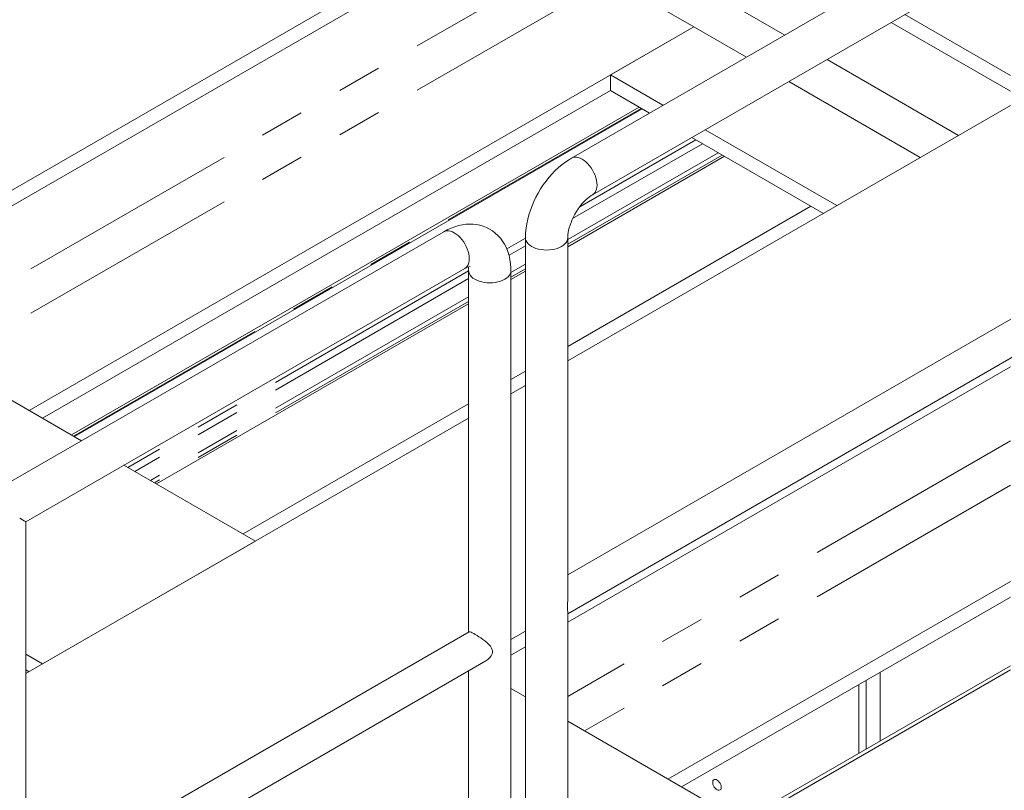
# Model space of a CAD drawing. Header units: millimetres. Extents: x 525 to 29324, y 175 to 20618.
# Tile 230 of 256: x 12512 to 13493, y 13947 to 14715. Entities that reach past the tile are written whole.
import ezdxf

# ---------------------------------------------------------------- set-up
doc = ezdxf.new("R2010")
doc.units = ezdxf.units.MM
doc.linetypes.add('SLD-Centrada-doble', pattern=[12.7, 6.35, -1.27, 1.27, -1.27, 1.27, -1.27])
doc.linetypes.add('SLD-Continua', pattern=[0])

msp = doc.modelspace()

# ---------------------------------------------------------------- linework, layer by layer
at = {"color": 7, "linetype": 'SLD-Continua', "lineweight": 18, "ltscale": 35}
for p, q in [((14955.66, 15960.71), (11265.35, 13830.34)), ((14955.66, 15960.71), (11265.35, 13830.34)), ((14955.66, 15960.71), (11265.35, 13830.34)), ((14955.66, 15960.71), (11265.35, 13830.34)), ((14955.66, 15960.71), (11265.35, 13830.34)), ((14440.3, 15373.37), (13061.44, 14577.37)), ((13100.27, 14874.1), (12335.89, 14432.83)), ((13100.27, 14874.1), (12335.89, 14432.83)), ((13100.27, 14874.1), (12335.89, 14432.83)), ((13100.27, 14874.1), (12335.89, 14432.83)), ((13100.27, 14874.1), (12335.89, 14432.83)), ((13082.52, 14540.86), (13519.81, 14793.3)), ((13100.27, 14756.1), (13183.35, 14708.13)), ((13100.27, 14756.1), (13183.35, 14708.13)), ((13100.27, 14756.1), (13183.35, 14708.13)), ((13100.27, 14756.1), (13183.35, 14708.13)), ((13100.27, 14756.1), (13183.35, 14708.13)), ((13498.73, 14644.07), (13380.02, 14712.6)), ((13498.73, 14644.07), (13380.02, 14712.6)), ((13498.73, 14644.07), (13380.02, 14712.6)), ((13498.73, 14644.07), (13380.02, 14712.6)), ((13498.73, 14644.07), (13380.02, 14712.6)), ((13498.73, 14659.59), (13393.46, 14720.36)), ((13498.73, 14659.59), (13393.46, 14720.36)), ((13498.73, 14659.59), (13393.46, 14720.36)), ((13498.73, 14659.59), (13393.46, 14720.36)), ((13498.73, 14659.59), (13393.46, 14720.36)), ((13183.35, 14708.13), (12521.18, 14325.87)), ((13183.35, 14708.13), (12521.18, 14325.87)), ((13183.35, 14708.13), (12521.18, 14325.87)), ((13183.35, 14708.13), (12521.18, 14325.87)), ((13183.35, 14708.13), (12521.18, 14325.87)), ((13183.35, 14708.13), (13100.27, 14660.17)), ((13183.35, 14708.13), (13100.27, 14660.17)), ((13183.35, 14708.13), (13100.27, 14660.17)), ((13183.35, 14708.13), (13100.27, 14660.17)), ((13183.35, 14708.13), (13100.27, 14660.17)), ((13152.56, 14629.98), (13100.27, 14660.17)), ((13100.27, 14644.65), (13100.27, 14660.17)), ((13152.56, 14629.98), (13100.27, 14660.17)), ((13100.27, 14644.65), (13100.27, 14660.17)), ((13152.56, 14629.98), (13100.27, 14660.17)), ((13100.27, 14644.65), (13100.27, 14660.17)), ((13152.56, 14629.98), (13100.27, 14660.17)), ((13100.27, 14644.65), (13100.27, 14660.17)), ((13152.56, 14629.98), (13100.27, 14660.17)), ((13100.27, 14644.65), (13100.27, 14660.17)), ((13100.27, 14644.65), (12534.61, 14318.11)), ((13100.27, 14644.65), (12534.61, 14318.11)), ((13100.27, 14644.65), (12534.61, 14318.11)), ((13100.27, 14644.65), (12534.61, 14318.11)), ((13100.27, 14644.65), (12534.61, 14318.11)), ((13139.13, 14622.22), (13100.27, 14644.65)), ((13139.13, 14622.22), (13100.27, 14644.65)), ((13139.13, 14622.22), (13100.27, 14644.65)), ((13139.13, 14622.22), (13100.27, 14644.65)), ((13139.13, 14622.22), (13100.27, 14644.65)), ((13128.9, 14628.12), (12563.25, 14301.58)), ((13128.9, 14628.12), (12563.25, 14301.58)), ((13128.9, 14628.12), (12563.25, 14301.58)), ((13128.9, 14628.12), (12563.25, 14301.58)), ((13128.9, 14628.12), (12563.25, 14301.58)), ((12566.25, 14299.85), (13131.9, 14626.39)), ((12566.25, 14299.85), (13131.9, 14626.39)), ((12566.25, 14299.85), (13131.9, 14626.39)), ((12566.25, 14299.85), (13131.9, 14626.39)), ((12566.25, 14299.85), (13131.9, 14626.39)), ((13498.73, 14629.8), (13057.71, 14375.2)), ((13498.73, 14629.8), (13057.71, 14375.2)), ((13498.73, 14629.8), (13057.71, 14375.2)), ((13498.73, 14629.8), (13057.71, 14375.2)), ((13498.73, 14629.8), (13057.71, 14375.2)), ((13325.8, 14529.97), (13194.73, 14605.63)), ((13325.8, 14529.97), (13194.73, 14605.63)), ((13325.8, 14529.97), (13194.73, 14605.63)), ((13325.8, 14529.97), (13194.73, 14605.63)), ((13325.8, 14529.97), (13194.73, 14605.63)), ((13312.36, 14522.21), (13181.29, 14597.88)), ((13312.36, 14522.21), (13181.29, 14597.88)), ((13312.36, 14522.21), (13181.29, 14597.88)), ((13312.36, 14522.21), (13181.29, 14597.88)), ((13312.36, 14522.21), (13181.29, 14597.88)), ((13213.77, 14579.13), (13057.71, 14489.04)), ((13213.77, 14579.13), (13057.71, 14489.04)), ((13213.77, 14579.13), (13057.71, 14489.04)), ((13213.77, 14579.13), (13057.71, 14489.04)), ((13213.77, 14579.13), (13057.71, 14489.04)), ((13300.02, 14529.34), (13057.71, 14389.45)), ((13300.02, 14529.34), (13057.71, 14389.45)), ((13300.02, 14529.34), (13057.71, 14389.45)), ((13300.02, 14529.34), (13057.71, 14389.45)), ((13300.02, 14529.34), (13057.71, 14389.45)), ((12934.16, 14503.9), (11555.3, 13707.9)), ((13015.54, 14497.88), (13015.54, 13653.58)), ((13057.71, 14136.58), (13057.71, 14497.88)), ((12517.95, 14214.94), (12955.24, 14467.38)), ((12958.98, 14465.22), (12958.98, 14104.89)), ((13001.14, 13620.92), (13001.14, 14465.22)), ((13015.54, 14464.7), (13001.14, 14456.38)), ((13015.54, 14464.7), (13001.14, 14456.38)), ((13015.54, 14464.7), (13001.14, 14456.38)), ((13015.54, 14464.7), (13001.14, 14456.38)), ((13015.54, 14464.7), (13001.14, 14456.38)), ((12573.47, 14295.68), (12322.45, 14440.59)), ((12573.47, 14295.68), (12322.45, 14440.59)), ((12573.47, 14295.68), (12322.45, 14440.59)), ((12573.47, 14295.68), (12322.45, 14440.59)), ((12573.47, 14295.68), (12322.45, 14440.59)), ((12958.98, 14432.04), (12648.12, 14252.59)), ((12958.98, 14432.04), (12648.12, 14252.59)), ((12958.98, 14432.04), (12648.12, 14252.59)), ((12958.98, 14432.04), (12648.12, 14252.59)), ((12958.98, 14432.04), (12648.12, 14252.59)), ((13499.12, 14416.71), (13057.71, 14161.89)), ((13057.71, 14123.32), (13515.82, 14387.78)), ((13498.73, 14369.36), (13057.71, 14114.77)), ((13498.73, 14369.36), (13057.71, 14114.77)), ((13498.73, 14369.36), (13057.71, 14114.77)), ((13498.73, 14369.36), (13057.71, 14114.77)), ((13498.73, 14369.36), (13057.71, 14114.77)), ((13015.54, 14365.11), (13001.14, 14356.79)), ((13015.54, 14365.11), (13001.14, 14356.79)), ((13015.54, 14365.11), (13001.14, 14356.79)), ((13015.54, 14365.11), (13001.14, 14356.79)), ((13015.54, 14365.11), (13001.14, 14356.79)), ((13015.54, 14350.86), (13001.14, 14342.55)), ((13015.54, 14350.86), (13001.14, 14342.55)), ((13015.54, 14350.86), (13001.14, 14342.55)), ((13015.54, 14350.86), (13001.14, 14342.55)), ((13015.54, 14350.86), (13001.14, 14342.55)), ((12958.98, 14332.45), (12734.37, 14202.79)), ((12958.98, 14332.45), (12734.37, 14202.79)), ((12958.98, 14332.45), (12734.37, 14202.79)), ((12958.98, 14332.45), (12734.37, 14202.79)), ((12958.98, 14332.45), (12734.37, 14202.79)), ((12958.98, 14318.21), (12517.95, 14063.61)), ((12958.98, 14318.21), (12517.95, 14063.61)), ((12958.98, 14318.21), (12517.95, 14063.61)), ((12958.98, 14318.21), (12517.95, 14063.61)), ((12958.98, 14318.21), (12517.95, 14063.61)), ((12746.71, 14195.67), (12615.64, 14271.33)), ((12746.71, 14195.67), (12615.64, 14271.33)), ((12746.71, 14195.67), (12615.64, 14271.33)), ((12746.71, 14195.67), (12615.64, 14271.33)), ((12746.71, 14195.67), (12615.64, 14271.33)), ((12517.95, 13824.99), (12517.95, 14214.94)), ((12746.71, 14195.67), (12534.58, 14073.21)), ((12746.71, 14195.67), (12534.58, 14073.21)), ((12746.71, 14195.67), (12534.58, 14073.21)), ((12746.71, 14195.67), (12534.58, 14073.21)), ((12746.71, 14195.67), (12534.58, 14073.21)), ((13498.73, 14155.43), (13157.57, 13958.48)), ((13498.73, 14155.43), (13157.57, 13958.48)), ((13498.73, 14155.43), (13157.57, 13958.48)), ((13498.73, 14155.43), (13157.57, 13958.48)), ((13498.73, 14155.43), (13157.57, 13958.48)), ((13498.73, 14139.92), (13171.01, 13950.73)), ((13498.73, 14139.92), (13171.01, 13950.73)), ((13498.73, 14139.92), (13171.01, 13950.73)), ((13498.73, 14139.92), (13171.01, 13950.73)), ((13498.73, 14139.92), (13171.01, 13950.73)), ((13057.71, 13653.58), (13057.71, 14124.29)), ((12959.36, 14105.11), (12517.95, 13850.29)), ((13015.54, 14105.94), (13001.14, 14097.62)), ((13015.54, 14105.94), (13001.14, 14097.62)), ((13015.54, 14105.94), (13001.14, 14097.62)), ((13015.54, 14105.94), (13001.14, 14097.62)), ((13015.54, 14105.94), (13001.14, 14097.62)), ((13015.54, 14090.43), (13001.14, 14082.11)), ((13015.54, 14090.43), (13001.14, 14082.11)), ((13015.54, 14090.43), (13001.14, 14082.11)), ((13015.54, 14090.43), (13001.14, 14082.11)), ((13015.54, 14090.43), (13001.14, 14082.11)), ((12534.58, 14073.21), (12517.95, 14082.81)), ((12534.58, 14073.21), (12517.95, 14082.81)), ((12534.58, 14073.21), (12517.95, 14082.81)), ((12534.58, 14073.21), (12517.95, 14082.81)), ((12534.58, 14073.21), (12517.95, 14082.81)), ((12517.95, 13811.73), (12976.06, 14076.19)), ((12521.14, 14065.45), (12517.95, 14067.29)), ((12521.14, 14065.45), (12517.95, 14067.29)), ((12521.14, 14065.45), (12517.95, 14067.29)), ((12521.14, 14065.45), (12517.95, 14067.29)), ((12521.14, 14065.45), (12517.95, 14067.29)), ((12958.98, 14066.33), (12958.98, 13620.92)), ((13057.71, 13816.87), (13498.73, 14071.47)), ((13057.71, 13812.79), (13498.73, 14067.39)), ((13368.97, 14065), (13368.97, 13996.55)), ((13368.97, 14065), (13368.97, 13996.55)), ((13368.97, 14065), (13368.97, 13996.55)), ((13368.97, 14065), (13368.97, 13996.55)), ((13368.97, 14065), (13368.97, 13996.55)), ((13368.97, 14065), (13368.97, 13996.55)), ((13368.97, 14065), (13368.97, 13996.55)), ((13368.97, 14065), (13368.97, 13996.55)), ((13368.97, 14065), (13368.97, 13996.55)), ((13368.97, 14065), (13368.97, 13996.55)), ((13354.82, 13988.39), (13354.82, 14056.84)), ((13354.82, 13988.39), (13354.82, 14056.84)), ((13354.82, 13988.39), (13354.82, 14056.84)), ((13354.82, 13988.39), (13354.82, 14056.84)), ((13354.82, 13988.39), (13354.82, 14056.84)), ((13354.82, 13988.39), (13354.82, 14056.84)), ((13354.82, 13988.39), (13354.82, 14056.84)), ((13354.82, 13988.39), (13354.82, 14056.84)), ((13354.82, 13988.39), (13354.82, 14056.84)), ((13354.82, 13988.39), (13354.82, 14056.84)), ((13015.54, 14040.48), (13001.14, 14048.79)), ((13015.54, 14040.48), (13001.14, 14048.79)), ((13015.54, 14040.48), (13001.14, 14048.79)), ((13015.54, 14040.48), (13001.14, 14048.79)), ((13015.54, 14040.48), (13001.14, 14048.79)), ((13347.75, 13984.31), (13347.75, 14052.76)), ((13347.75, 13984.31), (13347.75, 14052.76)), ((13347.75, 13984.31), (13347.75, 14052.76)), ((13347.75, 13984.31), (13347.75, 14052.76)), ((13347.75, 13984.31), (13347.75, 14052.76)), ((13347.75, 13984.31), (13347.75, 14052.76)), ((13347.75, 13984.31), (13347.75, 14052.76)), ((13347.75, 13984.31), (13347.75, 14052.76)), ((13347.75, 13984.31), (13347.75, 14052.76)), ((13347.75, 13984.31), (13347.75, 14052.76)), ((13230.3, 13916.5), (13057.71, 14016.13)), ((13230.3, 13916.5), (13057.71, 14016.13)), ((13230.3, 13916.5), (13057.71, 14016.13)), ((13230.3, 13916.5), (13057.71, 14016.13)), ((13230.3, 13916.5), (13057.71, 14016.13))]:
    msp.add_line(p, q, dxfattribs=at)
at = {"color": 8, "linetype": 'SLD-Centrada-doble', "lineweight": 18, "ltscale": 35}
for p, q in [((13100.27, 14800.19), (12399.91, 14395.88)), ((13100.27, 14800.19), (12399.91, 14395.88)), ((13100.27, 14800.19), (12399.91, 14395.88)), ((13100.27, 14800.19), (12399.91, 14395.88)), ((13100.27, 14800.19), (12399.91, 14395.88)), ((13273.83, 14699.99), (13100.27, 14800.19)), ((13273.83, 14699.99), (13100.27, 14800.19)), ((13273.83, 14699.99), (13100.27, 14800.19)), ((13273.83, 14699.99), (13100.27, 14800.19)), ((13273.83, 14699.99), (13100.27, 14800.19)), ((13100.27, 14756.1), (12438.09, 14373.83)), ((13100.27, 14756.1), (12438.09, 14373.83)), ((13100.27, 14756.1), (12438.09, 14373.83)), ((13100.27, 14756.1), (12438.09, 14373.83)), ((13100.27, 14756.1), (12438.09, 14373.83)), ((13235.65, 14677.94), (13183.35, 14708.13)), ((13235.65, 14677.94), (13183.35, 14708.13)), ((13235.65, 14677.94), (13183.35, 14708.13)), ((13235.65, 14677.94), (13183.35, 14708.13)), ((13235.65, 14677.94), (13183.35, 14708.13)), ((13447.07, 14599.98), (13316, 14675.64)), ((13447.07, 14599.98), (13316, 14675.64)), ((13447.07, 14599.98), (13316, 14675.64)), ((13447.07, 14599.98), (13316, 14675.64)), ((13447.07, 14599.98), (13316, 14675.64)), ((13408.89, 14577.93), (13277.81, 14653.6)), ((13408.89, 14577.93), (13277.81, 14653.6)), ((13408.89, 14577.93), (13277.81, 14653.6)), ((13408.89, 14577.93), (13277.81, 14653.6)), ((13408.89, 14577.93), (13277.81, 14653.6)), ((13130.99, 14626.92), (12565.34, 14300.37)), ((13130.99, 14626.92), (12565.34, 14300.37)), ((13130.99, 14626.92), (12565.34, 14300.37)), ((13130.99, 14626.92), (12565.34, 14300.37)), ((13130.99, 14626.92), (12565.34, 14300.37)), ((13185.31, 14595.56), (13069.61, 14528.77)), ((13185.31, 14595.56), (13069.61, 14528.77)), ((13185.31, 14595.56), (13069.61, 14528.77)), ((13185.31, 14595.56), (13069.61, 14528.77)), ((13185.31, 14595.56), (13069.61, 14528.77)), ((13191.98, 14591.71), (13062.56, 14516.99)), ((13191.98, 14591.71), (13062.56, 14516.99)), ((13191.98, 14591.71), (13062.56, 14516.99)), ((13191.98, 14591.71), (13062.56, 14516.99)), ((13191.98, 14591.71), (13062.56, 14516.99)), ((13207.62, 14582.68), (13057.71, 14496.13)), ((13207.62, 14582.68), (13057.71, 14496.13)), ((13207.62, 14582.68), (13057.71, 14496.13)), ((13207.62, 14582.68), (13057.71, 14496.13)), ((13207.62, 14582.68), (13057.71, 14496.13)), ((13211.68, 14580.34), (13057.71, 14491.45)), ((13211.68, 14580.34), (13057.71, 14491.45)), ((13211.68, 14580.34), (13057.71, 14491.45)), ((13211.68, 14580.34), (13057.71, 14491.45)), ((13211.68, 14580.34), (13057.71, 14491.45)), ((13015.54, 14497.56), (12997.02, 14486.87)), ((13015.54, 14497.56), (12997.02, 14486.87)), ((13015.54, 14497.56), (12997.02, 14486.87)), ((13015.54, 14497.56), (12997.02, 14486.87)), ((13015.54, 14497.56), (12997.02, 14486.87)), ((13015.54, 14489.85), (12999.24, 14480.44)), ((13015.54, 14489.85), (12999.24, 14480.44)), ((13015.54, 14489.85), (12999.24, 14480.44)), ((13015.54, 14489.85), (12999.24, 14480.44)), ((13015.54, 14489.85), (12999.24, 14480.44)), ((13015.54, 14471.79), (13001.14, 14463.48)), ((13015.54, 14471.79), (13001.14, 14463.48)), ((13015.54, 14471.79), (13001.14, 14463.48)), ((13015.54, 14471.79), (13001.14, 14463.48)), ((13015.54, 14471.79), (13001.14, 14463.48)), ((13015.54, 14467.11), (13001.14, 14458.79)), ((13015.54, 14467.11), (13001.14, 14458.79)), ((13015.54, 14467.11), (13001.14, 14458.79)), ((13015.54, 14467.11), (13001.14, 14458.79)), ((13015.54, 14467.11), (13001.14, 14458.79)), ((12958.98, 14464.9), (12619.66, 14269.02)), ((12958.98, 14464.9), (12619.66, 14269.02)), ((12958.98, 14464.9), (12619.66, 14269.02)), ((12958.98, 14464.9), (12619.66, 14269.02)), ((12958.98, 14464.9), (12619.66, 14269.02)), ((12958.98, 14457.19), (12626.33, 14265.16)), ((12958.98, 14457.19), (12626.33, 14265.16)), ((12958.98, 14457.19), (12626.33, 14265.16)), ((12958.98, 14457.19), (12626.33, 14265.16)), ((12958.98, 14457.19), (12626.33, 14265.16)), ((12958.98, 14439.14), (12641.97, 14256.13)), ((12958.98, 14439.14), (12641.97, 14256.13)), ((12958.98, 14439.14), (12641.97, 14256.13)), ((12958.98, 14439.14), (12641.97, 14256.13)), ((12958.98, 14439.14), (12641.97, 14256.13)), ((12958.98, 14434.45), (12646.03, 14253.79)), ((12958.98, 14434.45), (12646.03, 14253.79)), ((12958.98, 14434.45), (12646.03, 14253.79)), ((12958.98, 14434.45), (12646.03, 14253.79)), ((12958.98, 14434.45), (12646.03, 14253.79)), ((13498.73, 14295.45), (13057.71, 14040.85)), ((13498.73, 14295.45), (13057.71, 14040.85)), ((13498.73, 14295.45), (13057.71, 14040.85)), ((13498.73, 14295.45), (13057.71, 14040.85)), ((13498.73, 14295.45), (13057.71, 14040.85)), ((13498.73, 14251.36), (13074.49, 14006.45)), ((13498.73, 14251.36), (13074.49, 14006.45)), ((13498.73, 14251.36), (13074.49, 14006.45)), ((13498.73, 14251.36), (13074.49, 14006.45)), ((13498.73, 14251.36), (13074.49, 14006.45))]:
    msp.add_line(p, q, dxfattribs=at)
at = {"color": 7, "linetype": 'SLD-Continua', "lineweight": 18, "ltscale": 35, "flags": 128}
for points in [[(13061.44, 14577.37), (13059.32, 14576.1), (13055.66, 14573.65), (13052.1, 14570.96), (13048.64, 14568.03), (13045.29, 14564.89), (13042.08, 14561.55), (13039.01, 14558.04), (13036.08, 14554.36), (13033.32, 14550.54), (13030.72, 14546.58), (13028.29, 14542.51), (13026.05, 14538.34), (13023.99, 14534.08), (13022.14, 14529.75), (13020.49, 14525.36), (13019.07, 14520.92), (13017.86, 14516.45), (13016.9, 14511.96), (13016.18, 14507.46), (13015.73, 14502.98), (13015.55, 14498.8), (13015.54, 14497.88)], [(13071.98, 14576.33), (13070.04, 14577.31), (13068.12, 14577.97), (13066.28, 14578.31), (13064.53, 14578.33), (13062.91, 14578.01), (13061.44, 14577.37)], [(13082.54, 14540.87), (13083.81, 14541.81), (13084.89, 14543.06), (13085.75, 14544.58), (13086.38, 14546.35), (13086.76, 14548.34), (13086.89, 14550.51), (13086.76, 14552.83), (13086.38, 14555.26), (13085.75, 14557.75), (13084.89, 14560.27), (13083.81, 14562.77), (13082.52, 14565.2), (13081.06, 14567.53), (13079.44, 14569.72), (13077.69, 14571.73), (13075.84, 14573.52), (13073.93, 14575.06), (13071.98, 14576.33), (13070.04, 14577.31), (13068.12, 14577.97), (13066.28, 14578.31), (13064.53, 14578.33), (13062.91, 14578.01), (13061.44, 14577.38)], [(13082.52, 14540.86), (13082.52, 14540.86), (13083.81, 14541.81), (13084.89, 14543.06), (13085.75, 14544.58), (13086.38, 14546.35), (13086.76, 14548.34), (13086.89, 14550.51), (13086.76, 14552.83), (13086.38, 14555.26), (13085.75, 14557.75), (13084.89, 14560.27), (13083.81, 14562.77), (13082.52, 14565.2), (13081.06, 14567.53), (13079.44, 14569.72), (13077.69, 14571.73), (13075.84, 14573.52), (13073.93, 14575.06), (13071.98, 14576.33)], [(13057.71, 14497.88), (13057.73, 14498.86), (13057.86, 14500.84), (13058.14, 14503.03), (13058.59, 14505.41), (13059.21, 14507.93), (13060, 14510.56), (13060.97, 14513.28), (13062.12, 14516.05), (13063.42, 14518.82), (13064.88, 14521.56), (13066.48, 14524.25), (13068.19, 14526.83), (13069.99, 14529.29), (13071.86, 14531.59), (13073.77, 14533.71), (13075.68, 14535.62), (13077.56, 14537.31), (13079.38, 14538.77), (13081.11, 14539.98), (13082.52, 14540.86)], [(13001.14, 14465.22), (13001.09, 14467.69), (13000.79, 14472.02), (13000.18, 14476.25), (12999.27, 14480.34), (12998.07, 14484.25), (12996.59, 14487.95), (12994.84, 14491.41), (12992.85, 14494.62), (12990.63, 14497.57), (12988.19, 14500.25), (12985.57, 14502.65), (12982.77, 14504.77), (12979.82, 14506.61), (12976.74, 14508.16), (12973.54, 14509.42), (12970.24, 14510.38), (12966.85, 14511.06), (12963.38, 14511.44), (12959.84, 14511.53), (12956.25, 14511.33), (12952.6, 14510.83), (12948.91, 14510.03), (12945.18, 14508.92), (12941.43, 14507.51), (12937.69, 14505.79), (12934.16, 14503.9)], [(12934.16, 14503.9), (12934.16, 14503.9), (12935.63, 14504.54), (12937.25, 14504.85), (12939, 14504.84), (12940.84, 14504.49), (12942.76, 14503.83), (12944.7, 14502.85)], [(12934.16, 14503.9), (12935.63, 14504.54), (12937.25, 14504.85), (12939, 14504.84), (12940.84, 14504.49), (12942.76, 14503.83), (12944.7, 14502.85), (12946.65, 14501.58), (12948.56, 14500.04), (12950.41, 14498.25), (12952.16, 14496.24), (12953.78, 14494.06), (12955.24, 14491.73), (12956.53, 14489.29), (12957.61, 14486.79), (12958.47, 14484.28), (12959.1, 14481.78), (12959.48, 14479.35), (12959.61, 14477.03), (12959.48, 14474.86), (12959.1, 14472.87), (12958.47, 14471.1), (12957.61, 14469.58), (12956.53, 14468.33), (12955.24, 14467.38), (12955.24, 14467.38)], [(12944.7, 14502.85), (12946.65, 14501.58), (12948.56, 14500.04), (12950.41, 14498.25), (12952.16, 14496.24), (12953.78, 14494.06), (12955.24, 14491.73), (12956.53, 14489.29), (12957.61, 14486.79), (12958.47, 14484.28), (12959.1, 14481.78), (12959.48, 14479.35), (12959.61, 14477.03), (12959.48, 14474.86), (12959.1, 14472.87), (12958.47, 14471.1), (12957.61, 14469.58), (12956.53, 14468.33), (12955.24, 14467.38), (12955.22, 14467.37)], [(13015.54, 14497.88), (13015.54, 14497.88), (13015.72, 14496.29), (13016.26, 14494.73), (13017.15, 14493.22), (13018.37, 14491.79), (13019.9, 14490.47), (13021.72, 14489.27)], [(13015.54, 14497.88), (13015.72, 14496.29), (13016.26, 14494.73), (13017.15, 14493.22), (13018.37, 14491.79), (13019.9, 14490.47), (13021.72, 14489.27), (13023.79, 14488.22), (13026.09, 14487.34), (13028.56, 14486.64), (13031.17, 14486.12), (13033.87, 14485.81), (13036.63, 14485.71), (13039.38, 14485.81), (13042.08, 14486.12), (13044.69, 14486.64), (13047.17, 14487.34), (13049.46, 14488.22), (13051.53, 14489.27), (13053.35, 14490.47), (13054.88, 14491.79), (13056.1, 14493.22), (13056.99, 14494.73), (13057.53, 14496.29), (13057.71, 14497.88)], [(13021.72, 14489.27), (13023.79, 14488.22), (13026.09, 14487.34), (13028.56, 14486.64), (13031.17, 14486.12), (13033.87, 14485.81), (13036.63, 14485.71), (13039.38, 14485.81), (13042.08, 14486.12), (13044.69, 14486.64), (13047.17, 14487.34), (13049.46, 14488.22), (13051.53, 14489.27), (13053.35, 14490.47), (13054.88, 14491.79), (13056.1, 14493.22), (13056.99, 14494.73), (13057.53, 14496.29), (13057.71, 14497.88)], [(12958.98, 14465.22), (12959.16, 14463.63), (12959.69, 14462.07), (12960.58, 14460.57), (12961.8, 14459.14), (12963.33, 14457.81), (12965.15, 14456.62), (12967.22, 14455.57), (12969.52, 14454.68), (12971.99, 14453.98), (12974.6, 14453.47), (12977.31, 14453.16), (12980.06, 14453.05), (12982.81, 14453.16), (12985.51, 14453.47), (12988.13, 14453.98), (12990.6, 14454.68), (12992.89, 14455.57), (12994.96, 14456.62), (12996.78, 14457.81), (12998.32, 14459.14), (12999.53, 14460.57), (13000.42, 14462.07), (13000.96, 14463.63), (13001.14, 14465.22)], [(12958.98, 14465.2), (12959.16, 14463.63), (12959.69, 14462.07), (12960.58, 14460.57), (12961.8, 14459.14), (12963.33, 14457.81), (12965.15, 14456.62)], [(12965.15, 14456.62), (12967.22, 14455.57), (12969.52, 14454.68), (12971.99, 14453.98), (12974.6, 14453.47), (12977.31, 14453.16), (12980.06, 14453.05), (12982.81, 14453.16), (12985.51, 14453.47), (12988.13, 14453.98), (12990.6, 14454.68), (12992.89, 14455.57), (12994.96, 14456.62), (12996.78, 14457.81), (12998.32, 14459.14), (12999.53, 14460.57), (13000.42, 14462.07), (13000.96, 14463.63), (13001.14, 14465.22)], [(12959.41, 14105.06), (12959.68, 14105.21), (12960.41, 14105.11), (12961.48, 14104.73), (12962.61, 14104.19), (12964.03, 14103.44), (12965.62, 14102.54), (12967.43, 14101.45), (12969.2, 14100.34), (12971.05, 14099.12), (12973.04, 14097.74), (12975.01, 14096.29), (12977.2, 14094.53), (12979.23, 14092.65), (12980.72, 14090.95), (12981.92, 14089.08), (12982.75, 14086.19), (12982.69, 14084.69), (12982.3, 14083.15), (12981.43, 14081.33), (12980.19, 14079.61), (12978.05, 14077.55), (12976.04, 14076.23)], [(13210.57, 13950.29), (13210.44, 13951.58), (13210.05, 13952.95), (13209.42, 13954.3), (13208.61, 13955.56), (13207.64, 13956.64), (13206.6, 13957.47), (13205.54, 13958.01), (13204.53, 13958.21), (13203.63, 13958.07), (13202.9, 13957.6), (13202.39, 13956.82), (13202.12, 13955.78), (13202.12, 13954.55), (13202.39, 13953.21), (13202.9, 13951.84), (13203.63, 13950.52), (13204.53, 13949.34), (13205.54, 13948.38), (13206.6, 13947.69), (13207.64, 13947.32), (13208.61, 13947.29), (13209.42, 13947.6), (13210.05, 13948.23), (13210.44, 13949.14), (13210.57, 13950.29)], [(13210.57, 13950.29), (13210.44, 13951.58), (13210.05, 13952.95), (13209.42, 13954.3), (13208.61, 13955.56), (13207.64, 13956.64), (13206.6, 13957.47), (13205.54, 13958.01), (13204.53, 13958.21), (13203.63, 13958.07), (13202.9, 13957.6), (13202.39, 13956.82), (13202.12, 13955.78), (13202.12, 13954.55), (13202.39, 13953.21), (13202.9, 13951.84), (13203.63, 13950.52), (13204.53, 13949.34), (13205.54, 13948.38), (13206.6, 13947.69), (13207.64, 13947.32), (13208.61, 13947.29), (13209.42, 13947.6), (13210.05, 13948.23), (13210.44, 13949.14), (13210.57, 13950.29)], [(13210.57, 13950.29), (13210.44, 13951.58), (13210.05, 13952.95), (13209.42, 13954.3), (13208.61, 13955.56), (13207.64, 13956.64), (13206.6, 13957.47), (13205.54, 13958.01), (13204.53, 13958.21), (13203.63, 13958.07), (13202.9, 13957.6), (13202.39, 13956.82), (13202.12, 13955.78), (13202.12, 13954.55), (13202.39, 13953.21), (13202.9, 13951.84), (13203.63, 13950.52), (13204.53, 13949.34), (13205.54, 13948.38), (13206.6, 13947.69), (13207.64, 13947.32), (13208.61, 13947.29), (13209.42, 13947.6), (13210.05, 13948.23), (13210.44, 13949.14), (13210.57, 13950.29)], [(13210.57, 13950.29), (13210.44, 13951.58), (13210.05, 13952.95), (13209.42, 13954.3), (13208.61, 13955.56), (13207.64, 13956.64), (13206.6, 13957.47), (13205.54, 13958.01), (13204.53, 13958.21), (13203.63, 13958.07), (13202.9, 13957.6), (13202.39, 13956.82), (13202.12, 13955.78), (13202.12, 13954.55), (13202.39, 13953.21), (13202.9, 13951.84), (13203.63, 13950.52), (13204.53, 13949.34), (13205.54, 13948.38), (13206.6, 13947.69), (13207.64, 13947.32), (13208.61, 13947.29), (13209.42, 13947.6), (13210.05, 13948.23), (13210.44, 13949.14), (13210.57, 13950.29)], [(13210.57, 13950.29), (13210.44, 13951.58), (13210.05, 13952.95), (13209.42, 13954.3), (13208.61, 13955.56), (13207.64, 13956.64), (13206.6, 13957.47), (13205.54, 13958.01), (13204.53, 13958.21), (13203.63, 13958.07), (13202.9, 13957.6), (13202.39, 13956.82), (13202.12, 13955.78), (13202.12, 13954.55), (13202.39, 13953.21), (13202.9, 13951.84), (13203.63, 13950.52), (13204.53, 13949.34), (13205.54, 13948.38), (13206.6, 13947.69), (13207.64, 13947.32), (13208.61, 13947.29), (13209.42, 13947.6), (13210.05, 13948.23), (13210.44, 13949.14), (13210.57, 13950.29)], [(13210.57, 13950.29), (13210.44, 13951.58), (13210.05, 13952.95), (13209.42, 13954.3), (13208.61, 13955.56), (13207.64, 13956.64), (13206.6, 13957.47), (13205.54, 13958.01), (13204.53, 13958.21), (13203.63, 13958.07), (13202.9, 13957.6), (13202.39, 13956.82), (13202.12, 13955.78), (13202.12, 13954.55), (13202.39, 13953.21), (13202.9, 13951.84), (13203.63, 13950.52), (13204.53, 13949.34), (13205.54, 13948.38), (13206.6, 13947.69), (13207.64, 13947.32), (13208.61, 13947.29), (13209.42, 13947.6), (13210.05, 13948.23), (13210.44, 13949.14), (13210.57, 13950.29)], [(13210.57, 13950.29), (13210.44, 13951.58), (13210.05, 13952.95), (13209.42, 13954.3), (13208.61, 13955.56), (13207.64, 13956.64), (13206.6, 13957.47), (13205.54, 13958.01), (13204.53, 13958.21), (13203.63, 13958.07), (13202.9, 13957.6), (13202.39, 13956.82), (13202.12, 13955.78), (13202.12, 13954.55), (13202.39, 13953.21), (13202.9, 13951.84), (13203.63, 13950.52), (13204.53, 13949.34), (13205.54, 13948.38), (13206.6, 13947.69), (13207.64, 13947.32), (13208.61, 13947.29), (13209.42, 13947.6), (13210.05, 13948.23), (13210.44, 13949.14), (13210.57, 13950.29)], [(13210.57, 13950.29), (13210.44, 13951.58), (13210.05, 13952.95), (13209.42, 13954.3), (13208.61, 13955.56), (13207.64, 13956.64), (13206.6, 13957.47), (13205.54, 13958.01), (13204.53, 13958.21), (13203.63, 13958.07), (13202.9, 13957.6), (13202.39, 13956.82), (13202.12, 13955.78), (13202.12, 13954.55), (13202.39, 13953.21), (13202.9, 13951.84), (13203.63, 13950.52), (13204.53, 13949.34), (13205.54, 13948.38), (13206.6, 13947.69), (13207.64, 13947.32), (13208.61, 13947.29), (13209.42, 13947.6), (13210.05, 13948.23), (13210.44, 13949.14), (13210.57, 13950.29)], [(13210.57, 13950.29), (13210.44, 13951.58), (13210.05, 13952.95), (13209.42, 13954.3), (13208.61, 13955.56), (13207.64, 13956.64), (13206.6, 13957.47), (13205.54, 13958.01), (13204.53, 13958.21), (13203.63, 13958.07), (13202.9, 13957.6), (13202.39, 13956.82), (13202.12, 13955.78), (13202.12, 13954.55), (13202.39, 13953.21), (13202.9, 13951.84), (13203.63, 13950.52), (13204.53, 13949.34), (13205.54, 13948.38), (13206.6, 13947.69), (13207.64, 13947.32), (13208.61, 13947.29), (13209.42, 13947.6), (13210.05, 13948.23), (13210.44, 13949.14), (13210.57, 13950.29)], [(13210.57, 13950.29), (13210.44, 13951.58), (13210.05, 13952.95), (13209.42, 13954.3), (13208.61, 13955.56), (13207.64, 13956.64), (13206.6, 13957.47), (13205.54, 13958.01), (13204.53, 13958.21), (13203.63, 13958.07), (13202.9, 13957.6), (13202.39, 13956.82), (13202.12, 13955.78), (13202.12, 13954.55), (13202.39, 13953.21), (13202.9, 13951.84), (13203.63, 13950.52), (13204.53, 13949.34), (13205.54, 13948.38), (13206.6, 13947.69), (13207.64, 13947.32), (13208.61, 13947.29), (13209.42, 13947.6), (13210.05, 13948.23), (13210.44, 13949.14), (13210.57, 13950.29)]]:
    msp.add_lwpolyline(points, dxfattribs=at)
at = {"color": 7, "linetype": 'SLD-Continua', "lineweight": 18, "ltscale": 1225}
for centre, radius, start, end in [((12961.85, 14457.88), 11.57, 96.66343, 124.81638), ((12941.71, 14465.55), 17.27, 358.92115, 11.39088), ((13250.34, 14130.34), 192.74, 178.1508, 181.78254)]:
    msp.add_arc(centre, radius, start, end, dxfattribs=at)
msp.add_ellipse((12496.87, 14227.11), major_axis=(21.08, -12.17), ratio=0.00007, start_param=6.283145, end_param=7.068624, dxfattribs=at)

doc.saveas('drawing.dxf')
